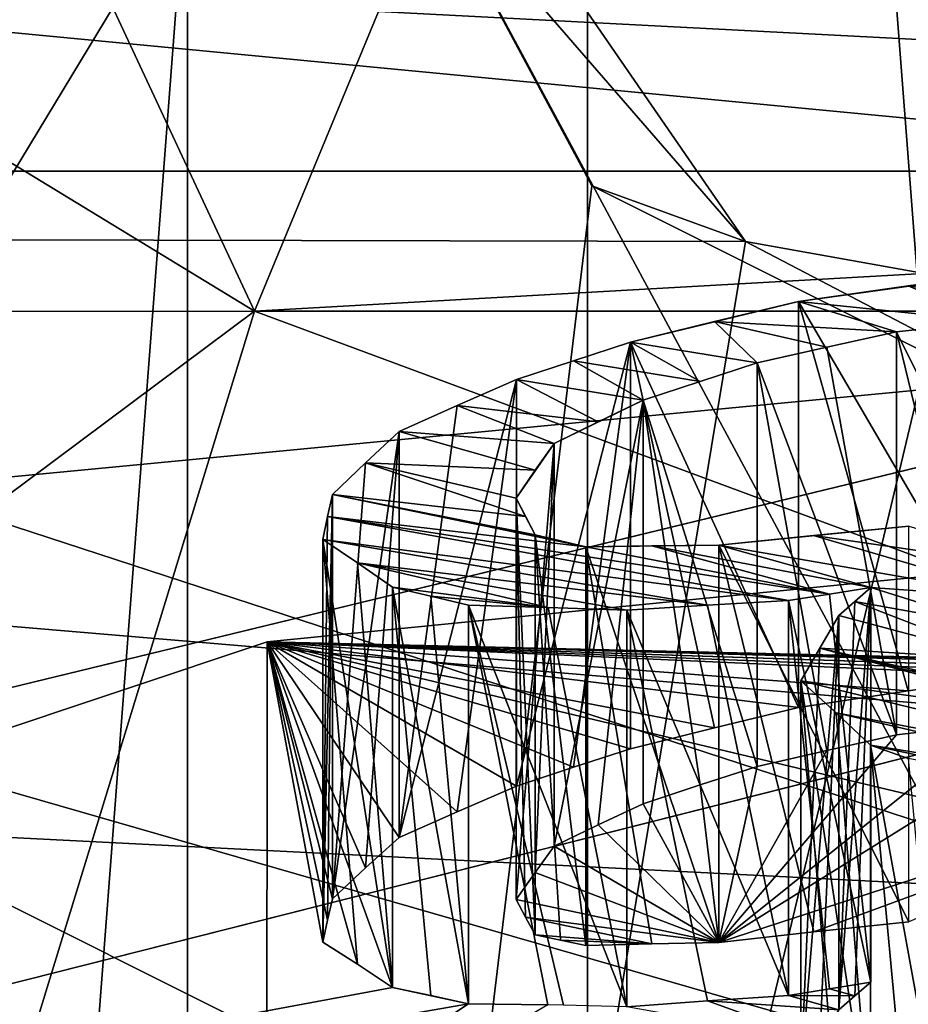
# Model space of a CAD drawing. Header units: millimetres. Extents: x -122 to 122, y -98 to 94.
# Tile 125 of 256: x -77.3 to -75.26, y -16.79 to -14.53. Entities that reach past the tile are written whole.
import ezdxf

# ---------------------------------------------------------------- set-up
doc = ezdxf.new("R2010")
doc.units = ezdxf.units.MM
doc.header["$LTSCALE"] = 26.699852
for name, color, linetype in [('1057', 7, 'CONTINUOUS'), ('1059', 7, 'CONTINUOUS'), ('2357', 7, 'CONTINUOUS'), ('2372', 7, 'CONTINUOUS'), ('2377', 7, 'CONTINUOUS'), ('2378', 7, 'CONTINUOUS'), ('2449', 7, 'CONTINUOUS'), ('26', 7, 'CONTINUOUS'), ('28', 7, 'CONTINUOUS'), ('2954', 7, 'CONTINUOUS'), ('2955', 7, 'CONTINUOUS'), ('3627', 7, 'CONTINUOUS'), ('3632', 7, 'CONTINUOUS'), ('3634', 7, 'CONTINUOUS'), ('3635', 7, 'CONTINUOUS'), ('3666', 7, 'CONTINUOUS'), ('4172', 7, 'CONTINUOUS'), ('4173', 7, 'CONTINUOUS'), ('4785', 7, 'CONTINUOUS'), ('4786', 7, 'CONTINUOUS'), ('4787', 7, 'CONTINUOUS'), ('4788', 7, 'CONTINUOUS'), ('491', 7, 'CONTINUOUS'), ('492', 7, 'CONTINUOUS'), ('496', 7, 'CONTINUOUS'), ('498', 7, 'CONTINUOUS'), ('499', 7, 'CONTINUOUS'), ('501', 7, 'CONTINUOUS'), ('505', 7, 'CONTINUOUS'), ('5674', 7, 'CONTINUOUS'), ('5677', 7, 'CONTINUOUS'), ('5891', 7, 'CONTINUOUS'), ('5892', 7, 'CONTINUOUS'), ('5895', 7, 'CONTINUOUS'), ('6010', 7, 'CONTINUOUS'), ('6011', 7, 'CONTINUOUS'), ('6012', 7, 'CONTINUOUS'), ('6013', 7, 'CONTINUOUS'), ('6014', 7, 'CONTINUOUS'), ('6015', 7, 'CONTINUOUS'), ('6016', 7, 'CONTINUOUS'), ('6017', 7, 'CONTINUOUS'), ('6018', 7, 'CONTINUOUS'), ('6019', 7, 'CONTINUOUS'), ('6020', 7, 'CONTINUOUS'), ('6021', 7, 'CONTINUOUS'), ('6022', 7, 'CONTINUOUS'), ('6023', 7, 'CONTINUOUS'), ('6024', 7, 'CONTINUOUS'), ('6047', 7, 'CONTINUOUS'), ('6048', 7, 'CONTINUOUS'), ('6049', 7, 'CONTINUOUS'), ('6050', 7, 'CONTINUOUS'), ('6051', 7, 'CONTINUOUS'), ('6052', 7, 'CONTINUOUS'), ('6060', 7, 'CONTINUOUS'), ('6061', 7, 'CONTINUOUS'), ('6062', 7, 'CONTINUOUS'), ('6108', 7, 'CONTINUOUS'), ('967', 7, 'CONTINUOUS'), ('969', 7, 'CONTINUOUS')]:
    doc.layers.add(name, color=color, linetype=linetype)

msp = doc.modelspace()

# ---------------------------------------------------------------- linework, layer by layer
at = {"layer": '1057', "color": 250, "linetype": 'Continuous', "true_color": 0x323232}
for points in [[(-68.3207, 0, -35.25), (-68.3207, -17.625, -30.5274), (-78.9793, 0, -35.25), (-68.3207, 0, -35.25)], [(-78.9793, 0, -35.25), (-68.3207, -17.625, -30.5274), (-78.9793, -17.625, -30.5274), (-78.9793, 0, -35.25)]]:
    msp.add_3dface(points, dxfattribs=at)
at = {"layer": '1059', "color": 250, "linetype": 'Continuous', "true_color": 0x323232}
for points in [[(-68.3207, -17.625, 30.5274), (-68.3207, 0, 35.25), (-78.9793, -17.625, 30.5274), (-68.3207, -17.625, 30.5274)], [(-78.9793, -17.625, 30.5274), (-68.3207, 0, 35.25), (-78.9793, 0, 35.25), (-78.9793, -17.625, 30.5274)]]:
    msp.add_3dface(points, dxfattribs=at)
at = {"layer": '2357', "color": 250, "linetype": 'Continuous', "true_color": 0x323232}
for points in [[(-77.3921, -15.6644, 51.1316), (-61.5, -20.8577, 60.1266), (-76.7642, -15.1961, 50.3204), (-77.3921, -15.6644, 51.1316)], [(-76.7642, -15.1961, 50.3204), (-61.5, -20.8577, 60.1266), (-63.2358, -15.1961, 50.3204), (-76.7642, -15.1961, 50.3204)], [(-78.2539, -16.0299, 51.7646), (-61.5, -20.8577, 60.1266), (-77.3921, -15.6644, 51.1316), (-78.2539, -16.0299, 51.7646)], [(-78.5, -20.8577, 60.1266), (-61.5, -20.8577, 60.1266), (-78.2539, -16.0299, 51.7646), (-78.5, -20.8577, 60.1266)]]:
    msp.add_3dface(points, dxfattribs=at)
at = {"layer": '2372', "color": 250, "linetype": 'Continuous', "true_color": 0x323232}
for points in [[(-76.7642, -15.1961, 50.3204), (-63.2358, -15.1961, 50.3204), (-63.5349, -14.4494, 49.2952), (-76.7642, -15.1961, 50.3204)], [(-76.7642, -15.1961, 50.3204), (-63.5349, -14.4494, 49.2952), (-76.4794, -14.5089, 49.3619), (-76.7642, -15.1961, 50.3204)]]:
    msp.add_3dface(points, dxfattribs=at)
at = {"layer": '2377', "color": 250, "linetype": 'Continuous', "true_color": 0x323232}
for points in [[(-76.7642, -15.1961, 50.3204), (-77.7189, -13.1509, 48.8688), (-77.9567, -14.4685, 50.0678), (-76.7642, -15.1961, 50.3204)], [(-76.7642, -15.1961, 50.3204), (-76.4794, -14.5089, 49.3619), (-77.7189, -13.1509, 48.8688), (-76.7642, -15.1961, 50.3204)]]:
    msp.add_3dface(points, dxfattribs=at)
at = {"layer": '2378', "color": 250, "linetype": 'Continuous', "true_color": 0x323232}
for points in [[(-76.7642, -15.1961, 50.3204), (-77.9567, -14.4685, 50.0678), (-78.8532, -15.1979, 51.0817), (-76.7642, -15.1961, 50.3204)], [(-77.3921, -15.6644, 51.1316), (-76.7642, -15.1961, 50.3204), (-78.8532, -15.1979, 51.0817), (-77.3921, -15.6644, 51.1316)]]:
    msp.add_3dface(points, dxfattribs=at)
at = {"layer": '2449', "color": 250, "linetype": 'Continuous', "true_color": 0x323232}
for points in [[(-103.5236, -17.3593, 39.4205), (-103.1595, -13.7317, 39.9563), (-35.9716, -19.4191, 39.7149), (-103.5236, -17.3593, 39.4205)], [(-103.1595, -13.7317, 39.9563), (-36.8405, -13.7317, 39.9563), (-35.9716, -19.4191, 39.7149), (-103.1595, -13.7317, 39.9563)]]:
    msp.add_3dface(points, dxfattribs=at)
at = {"layer": '26', "color": 7, "linetype": 'Continuous', "true_color": 0xf5f5f5}
msp.add_3dface([(-70, -16.2596, 58.1625), (-80.6065, -18.4564, 61.9674), (-59.3935, -18.4564, 61.9674), (-70, -16.2596, 58.1625)], dxfattribs=at)
at = {"layer": '28', "color": 7, "linetype": 'Continuous', "true_color": 0xf5f5f5}
for points in [[(-70, -18.8577, 56.6625), (-80.6065, -21.0544, 60.4674), (-70, -16.2596, 58.1625), (-70, -18.8577, 56.6625)], [(-80.6065, -21.0544, 60.4674), (-80.6065, -18.4564, 61.9674), (-70, -16.2596, 58.1625), (-80.6065, -21.0544, 60.4674)]]:
    msp.add_3dface(points, dxfattribs=at)
at = {"layer": '2954', "color": 250, "linetype": 'Continuous', "true_color": 0x323232}
for points in [[(-31.5, -4.939, 46.9912), (-108.5, -23.625, 40.9197), (-31.5, -23.625, 40.9197), (-31.5, -4.939, 46.9912)], [(-108.5, -4.939, 46.9912), (-108.5, -23.625, 40.9197), (-31.5, -4.939, 46.9912), (-108.5, -4.939, 46.9912)]]:
    msp.add_3dface(points, dxfattribs=at)
at = {"layer": '2955', "color": 250, "linetype": 'Continuous', "true_color": 0x323232}
for points in [[(-108.5, -5.148, 48.9802), (-108.5, -24.625, 42.6518), (-31.5, -5.148, 48.9802), (-108.5, -5.148, 48.9802)], [(-31.5, -5.148, 48.9802), (-108.5, -24.625, 42.6518), (-31.5, -24.625, 42.6518), (-31.5, -5.148, 48.9802)]]:
    msp.add_3dface(points, dxfattribs=at)
at = {"layer": '3627', "color": 250, "linetype": 'Continuous', "true_color": 0x323232}
for points in [[(-61.7813, -16.0187, -51.7452), (-78.5, -20.8577, -60.1266), (-63.2358, -15.1961, -50.3204), (-61.7813, -16.0187, -51.7452)], [(-63.2358, -15.1961, -50.3204), (-78.5, -20.8577, -60.1266), (-76.7642, -15.1961, -50.3204), (-63.2358, -15.1961, -50.3204)], [(-76.7642, -15.1961, -50.3204), (-78.5, -20.8577, -60.1266), (-77.3921, -15.6644, -51.1316), (-76.7642, -15.1961, -50.3204)], [(-61.5, -20.8577, -60.1266), (-78.5, -20.8577, -60.1266), (-61.7813, -16.0187, -51.7452), (-61.5, -20.8577, -60.1266)]]:
    msp.add_3dface(points, dxfattribs=at)
at = {"layer": '3632', "color": 250, "linetype": 'Continuous', "true_color": 0x323232}
for points in [[(-63.2358, -15.1961, -50.3204), (-76.4794, -14.5089, -49.3619), (-63.5349, -14.4494, -49.2952), (-63.2358, -15.1961, -50.3204)], [(-63.2358, -15.1961, -50.3204), (-76.7642, -15.1961, -50.3204), (-76.4794, -14.5089, -49.3619), (-63.2358, -15.1961, -50.3204)]]:
    msp.add_3dface(points, dxfattribs=at)
at = {"layer": '3634', "color": 250, "linetype": 'Continuous', "true_color": 0x323232}
msp.add_3dface([(-76.4794, -14.5089, -49.3619), (-76.7642, -15.1961, -50.3204), (-77.9567, -14.4685, -50.0678), (-76.4794, -14.5089, -49.3619)], dxfattribs=at)
at = {"layer": '3635', "color": 250, "linetype": 'Continuous', "true_color": 0x323232}
msp.add_3dface([(-76.7642, -15.1961, -50.3204), (-77.3921, -15.6644, -51.1316), (-77.9567, -14.4685, -50.0678), (-76.7642, -15.1961, -50.3204)], dxfattribs=at)
at = {"layer": '3666', "color": 250, "linetype": 'Continuous', "true_color": 0x323232}
for points in [[(-36.8405, -13.7317, -39.9563), (-103.1595, -13.7317, -39.9563), (-104.0284, -19.419, -39.7149), (-36.8405, -13.7317, -39.9563)], [(-36.8405, -13.7317, -39.9563), (-104.0284, -19.419, -39.7149), (-36.4764, -17.3592, -39.4205), (-36.8405, -13.7317, -39.9563)]]:
    msp.add_3dface(points, dxfattribs=at)
at = {"layer": '4172', "color": 250, "linetype": 'Continuous', "true_color": 0x323232}
for points in [[(-31.5, -23.625, -40.9197), (-108.5, -4.939, -46.9912), (-31.5, -4.939, -46.9912), (-31.5, -23.625, -40.9197)], [(-108.5, -23.625, -40.9197), (-108.5, -4.939, -46.9912), (-31.5, -23.625, -40.9197), (-108.5, -23.625, -40.9197)]]:
    msp.add_3dface(points, dxfattribs=at)
at = {"layer": '4173', "color": 250, "linetype": 'Continuous', "true_color": 0x323232}
for points in [[(-108.5, -24.625, -42.6518), (-108.5, -5.148, -48.9802), (-31.5, -24.625, -42.6518), (-108.5, -24.625, -42.6518)], [(-31.5, -24.625, -42.6518), (-108.5, -5.148, -48.9802), (-31.5, -5.148, -48.9802), (-31.5, -24.625, -42.6518)]]:
    msp.add_3dface(points, dxfattribs=at)
at = {"layer": '4785', "color": 150, "linetype": 'Continuous', "true_color": 0x378cff}
for points in [[(-22, -10.0141, -43.8712), (-22, -28.0584, -35.181), (-122, -10.0141, -43.8712), (-22, -10.0141, -43.8712)], [(-22, -28.0584, -35.181), (-122, -28.0584, -35.181), (-122, -10.0141, -43.8712), (-22, -28.0584, -35.181)]]:
    msp.add_3dface(points, dxfattribs=at)
at = {"layer": '4786', "color": 150, "linetype": 'Continuous', "true_color": 0x378cff}
for points in [[(-22, -28.0584, 35.181), (-22, -10.0141, 43.8712), (-122, -28.0584, 35.181), (-22, -28.0584, 35.181)], [(-22, -10.0141, 43.8712), (-122, -10.0141, 43.8712), (-122, -28.0584, 35.181), (-22, -10.0141, 43.8712)]]:
    msp.add_3dface(points, dxfattribs=at)
at = {"layer": '4787', "color": 150, "linetype": 'Continuous', "true_color": 0x378cff}
for points in [[(-22, -10.2783, 38.3524), (-22, -19.854, 34.3853), (-122, -10.2783, 38.3524), (-22, -10.2783, 38.3524)], [(-22, -19.854, 34.3853), (-122, -19.854, 34.3853), (-122, -10.2783, 38.3524), (-22, -19.854, 34.3853)]]:
    msp.add_3dface(points, dxfattribs=at)
at = {"layer": '4788', "color": 150, "linetype": 'Continuous', "true_color": 0x378cff}
for points in [[(-22, -19.854, -34.3853), (-22, -10.2783, -38.3524), (-122, -19.854, -34.3853), (-22, -19.854, -34.3853)], [(-22, -10.2783, -38.3524), (-122, -10.2783, -38.3524), (-122, -19.854, -34.3853), (-22, -10.2783, -38.3524)]]:
    msp.add_3dface(points, dxfattribs=at)
at = {"layer": '491', "color": 7, "linetype": 'Continuous', "true_color": 0xf5f5f5}
for points in [[(-78.25, -12.025, 77.9279), (-80.3912, -15.0254, 83.1247), (-75.6381, -15.036, 83.1431), (-78.25, -12.025, 77.9279)], [(-80.3912, -15.0254, 83.1247), (-76, -17.2211, 86.9279), (-75.6381, -15.036, 83.1431), (-80.3912, -15.0254, 83.1247)], [(-75.6381, -15.036, 83.1431), (-76, -17.2211, 86.9279), (-69.4624, -16.1412, 85.0574), (-75.6381, -15.036, 83.1431)], [(-69.4624, -16.1412, 85.0574), (-76, -17.2211, 86.9279), (-70.1019, -17.8348, 87.9908), (-69.4624, -16.1412, 85.0574)]]:
    msp.add_3dface(points, dxfattribs=at)
at = {"layer": '492', "color": 7, "linetype": 'Continuous', "true_color": 0xf5f5f5}
for points in [[(-76, -28.9558, 80.1529), (-76, -17.2211, 86.9279), (-78.9428, -16.6075, 85.3203), (-76, -28.9558, 80.1529)], [(-78.9428, -27.8703, 78.8177), (-76, -28.9558, 80.1529), (-78.9428, -16.6075, 85.3203), (-78.9428, -27.8703, 78.8177)]]:
    msp.add_3dface(points, dxfattribs=at)
at = {"layer": '496', "color": 7, "linetype": 'Continuous', "true_color": 0xf5f5f5}
for points in [[(-76, -18.5635, 62.1529), (-76, -6.8288, 68.9279), (-73.0572, -6.2152, 67.3203), (-76, -18.5635, 62.1529)], [(-73.0572, -17.478, 60.8177), (-76, -18.5635, 62.1529), (-73.0572, -6.2152, 67.3203), (-73.0572, -17.478, 60.8177)], [(-76, -6.8288, 68.9279), (-78.942, -19.177, 63.76), (-78.9421, -7.9139, 70.2628), (-76, -6.8288, 68.9279)], [(-76, -6.8288, 68.9279), (-76, -18.5635, 62.1529), (-78.942, -19.177, 63.76), (-76, -6.8288, 68.9279)]]:
    msp.add_3dface(points, dxfattribs=at)
at = {"layer": '498', "color": 7, "linetype": 'Continuous', "true_color": 0xf5f5f5}
for points in [[(-76.9175, -13.179, 77.2616), (-75.9907, -14.9083, 80.257), (-76.9175, -22.6056, 71.8191), (-76.9175, -13.179, 77.2616)], [(-75.9907, -14.9083, 80.257), (-73.4587, -16.1743, 82.4497), (-76.9175, -22.6056, 71.8191), (-75.9907, -14.9083, 80.257)], [(-76.9175, -22.6056, 71.8191), (-73.4587, -16.1743, 82.4497), (-73.4587, -25.601, 77.0072), (-76.9175, -22.6056, 71.8191)]]:
    msp.add_3dface(points, dxfattribs=at)
at = {"layer": '499', "color": 7, "linetype": 'Continuous', "true_color": 0xf5f5f5}
for points in [[(-73.4587, -10.1836, 72.0735), (-76.9175, -13.179, 77.2616), (-73.4587, -19.6103, 66.631), (-73.4587, -10.1836, 72.0735)], [(-76.9175, -13.179, 77.2616), (-76.9175, -22.6056, 71.8191), (-73.4587, -19.6103, 66.631), (-76.9175, -13.179, 77.2616)]]:
    msp.add_3dface(points, dxfattribs=at)
at = {"layer": '501', "color": 7, "linetype": 'Continuous', "true_color": 0xf5f5f5}
for points in [[(-78.25, -12.025, 77.9279), (-75.6381, -15.036, 83.1431), (-76.9175, -13.179, 77.2616), (-78.25, -12.025, 77.9279)], [(-75.6381, -15.036, 83.1431), (-75.9907, -14.9083, 80.257), (-76.9175, -13.179, 77.2616), (-75.6381, -15.036, 83.1431)], [(-75.6381, -15.036, 83.1431), (-73.4587, -16.1743, 82.4497), (-75.9907, -14.9083, 80.257), (-75.6381, -15.036, 83.1431)], [(-75.6381, -15.036, 83.1431), (-69.4624, -16.1412, 85.0574), (-73.4587, -16.1743, 82.4497), (-75.6381, -15.036, 83.1431)]]:
    msp.add_3dface(points, dxfattribs=at)
at = {"layer": '505', "color": 7, "linetype": 'Continuous', "true_color": 0xf5f5f5}
msp.add_3dface([(-76, -17.2211, 86.9279), (-80.3912, -15.0254, 83.1247), (-78.9428, -16.6075, 85.3203), (-76, -17.2211, 86.9279)], dxfattribs=at)
at = {"layer": '5674', "color": 7, "linetype": 'Continuous', "true_color": 0xf5f5f5}
for points in [[(-73.9905, -24.6339, 62.6671), (-77.981, -28.0897, 68.6529), (-73.9905, 24.2139, 90.8694), (-73.9905, -24.6339, 62.6671)], [(-73.9905, 24.2139, 90.8694), (-77.981, -28.0897, 68.6529), (-77.981, 20.758, 96.8551), (-73.9905, 24.2139, 90.8694)]]:
    msp.add_3dface(points, dxfattribs=at)
at = {"layer": '5677', "color": 7, "linetype": 'Continuous', "true_color": 0xf5f5f5}
for points in [[(-77.981, -28.0897, 68.6529), (-73.9905, -31.5456, 74.6386), (-77.981, 20.758, 96.8551), (-77.981, -28.0897, 68.6529)], [(-77.981, 20.758, 96.8551), (-73.9905, -31.5456, 74.6386), (-73.9905, 17.3021, 102.8409), (-77.981, 20.758, 96.8551)]]:
    msp.add_3dface(points, dxfattribs=at)
at = {"layer": '5891', "color": 7, "linetype": 'Continuous', "true_color": 0xf5f5f5}
for points in [[(-76.7352, -15.9543, -56.8835), (-70, -17.5578, -54.4111), (-70, -15.2844, -55.7233), (-76.7352, -15.9543, -56.8835)], [(-82.4451, -17.8619, -60.1876), (-76.7362, -18.2278, -55.5715), (-76.7352, -15.9543, -56.8835), (-82.4451, -17.8619, -60.1876)], [(-76.7362, -18.2278, -55.5715), (-70, -17.5578, -54.4111), (-76.7352, -15.9543, -56.8835), (-76.7362, -18.2278, -55.5715)]]:
    msp.add_3dface(points, dxfattribs=at)
at = {"layer": '5892', "color": 7, "linetype": 'Continuous', "true_color": 0xf5f5f5}
for points in [[(-76.7352, -15.9543, -56.8835), (-70, -15.2844, -55.7233), (-74.0485, -16.0593, -65.6202), (-76.7352, -15.9543, -56.8835)], [(-82.4451, -17.8619, -60.1876), (-76.7352, -15.9543, -56.8835), (-76.4479, -16.747, -66.5896), (-82.4451, -17.8619, -60.1876)], [(-76.4479, -16.747, -66.5896), (-76.7352, -15.9543, -56.8835), (-76.528, -16.6938, -66.3129), (-76.4479, -16.747, -66.5896)], [(-76.528, -16.6938, -66.3129), (-76.7352, -15.9543, -56.8835), (-76.6076, -16.6435, -66.0363), (-76.528, -16.6938, -66.3129)], [(-76.6076, -16.6435, -66.0363), (-76.7352, -15.9543, -56.8835), (-76.5965, -16.5928, -65.8368), (-76.6076, -16.6435, -66.0363)], [(-76.5965, -16.5928, -65.8368), (-76.7352, -15.9543, -56.8835), (-76.5855, -16.5437, -65.6374), (-76.5965, -16.5928, -65.8368)], [(-76.5855, -16.5437, -65.6374), (-76.7352, -15.9543, -56.8835), (-76.5094, -16.4728, -65.4019), (-76.5855, -16.5437, -65.6374)], [(-76.5094, -16.4728, -65.4019), (-76.7352, -15.9543, -56.8835), (-76.4326, -16.4036, -65.1633), (-76.5094, -16.4728, -65.4019)], [(-76.4326, -16.4036, -65.1633), (-76.7352, -15.9543, -56.8835), (-76.2992, -16.3443, -65.0244), (-76.4326, -16.4036, -65.1633)], [(-76.2992, -16.3443, -65.0244), (-76.7352, -15.9543, -56.8835), (-76.1635, -16.2852, -64.8823), (-76.2992, -16.3443, -65.0244)], [(-76.1635, -16.2852, -64.8823), (-76.7352, -15.9543, -56.8835), (-76.0326, -16.2422, -64.8087), (-76.1635, -16.2852, -64.8823)], [(-76.0326, -16.2422, -64.8087), (-76.7352, -15.9543, -56.8835), (-75.9017, -16.1999, -64.7345), (-76.0326, -16.2422, -64.8087)], [(-75.9017, -16.1999, -64.7345), (-76.7352, -15.9543, -56.8835), (-75.709, -16.1517, -64.6906), (-75.9017, -16.1999, -64.7345)], [(-75.709, -16.1517, -64.6906), (-76.7352, -15.9543, -56.8835), (-75.5164, -16.1049, -64.646), (-75.709, -16.1517, -64.6906)], [(-75.5164, -16.1049, -64.646), (-76.7352, -15.9543, -56.8835), (-75.2652, -16.0672, -64.699), (-75.5164, -16.1049, -64.646)], [(-75.2652, -16.0672, -64.699), (-76.7352, -15.9543, -56.8835), (-75.0149, -16.0317, -64.7506), (-75.2652, -16.0672, -64.699)], [(-75.0149, -16.0317, -64.7506), (-76.7352, -15.9543, -56.8835), (-74.83, -16.017, -64.8393), (-75.0149, -16.0317, -64.7506)], [(-74.83, -16.017, -64.8393), (-76.7352, -15.9543, -56.8835), (-74.6442, -16.0035, -64.9278), (-74.83, -16.017, -64.8393)], [(-74.6442, -16.0035, -64.9278), (-76.7352, -15.9543, -56.8835), (-74.4337, -16.0112, -65.1311), (-74.6442, -16.0035, -64.9278)], [(-74.4337, -16.0112, -65.1311), (-76.7352, -15.9543, -56.8835), (-74.2228, -16.0217, -65.3333), (-74.4337, -16.0112, -65.1311)], [(-74.2228, -16.0217, -65.3333), (-76.7352, -15.9543, -56.8835), (-74.1358, -16.04, -65.4768), (-74.2228, -16.0217, -65.3333)], [(-74.1358, -16.04, -65.4768), (-76.7352, -15.9543, -56.8835), (-74.0485, -16.0593, -65.6202), (-74.1358, -16.04, -65.4768)], [(-75.3507, -16.735, -67.3836), (-75.3871, -16.7665, -67.4661), (-75.4452, -16.7502, -67.3726), (-75.3507, -16.735, -67.3836)], [(-76.2736, -16.7846, -66.8766), (-82.4451, -17.8619, -60.1876), (-76.4479, -16.747, -66.5896), (-76.2736, -16.7846, -66.8766)], [(-76.3595, -16.7656, -66.7355), (-76.2736, -16.7846, -66.8766), (-76.4479, -16.747, -66.5896), (-76.3595, -16.7656, -66.7355)], [(-75.4452, -16.7502, -67.3726), (-75.3871, -16.7665, -67.4661), (-75.5397, -16.7657, -67.3615), (-75.4452, -16.7502, -67.3726)], [(-75.7254, -16.778, -67.2738), (-75.4672, -16.8711, -67.759), (-75.9103, -16.7915, -67.1857), (-75.7254, -16.778, -67.2738)], [(-75.5397, -16.7657, -67.3615), (-75.4235, -16.7982, -67.5485), (-75.7254, -16.778, -67.2738), (-75.5397, -16.7657, -67.3615)], [(-75.4235, -16.7982, -67.5485), (-75.4672, -16.8711, -67.759), (-75.7254, -16.778, -67.2738), (-75.4235, -16.7982, -67.5485)], [(-75.3871, -16.7665, -67.4661), (-75.4235, -16.7982, -67.5485), (-75.5397, -16.7657, -67.3615), (-75.3871, -16.7665, -67.4661)], [(-77.7894, -17.7823, -68.7848), (-82.4451, -17.8619, -60.1876), (-76.2736, -16.7846, -66.8766), (-77.7894, -17.7823, -68.7848)], [(-76.091, -16.7872, -67.0325), (-77.7894, -17.7823, -68.7848), (-76.2736, -16.7846, -66.8766), (-76.091, -16.7872, -67.0325)]]:
    msp.add_3dface(points, dxfattribs=at)
at = {"layer": '5895', "color": 7, "linetype": 'Continuous', "true_color": 0xf5f5f5}
for points in [[(-74.3904, -16.2177, -66.0795), (-75.6993, -16.6443, -66.8185), (-74.8552, -16.1188, -65.3133), (-74.3904, -16.2177, -66.0795)], [(-74.8552, -16.1188, -65.3133), (-75.6993, -16.6443, -66.8185), (-75.0732, -16.1423, -65.2439), (-74.8552, -16.1188, -65.3133)], [(-75.0732, -16.1423, -65.2439), (-75.6993, -16.6443, -66.8185), (-75.2913, -16.1675, -65.1736), (-75.0732, -16.1423, -65.2439)], [(-75.2913, -16.1675, -65.1736), (-75.6993, -16.6443, -66.8185), (-75.4512, -16.2035, -65.1999), (-75.2913, -16.1675, -65.1736)], [(-75.4512, -16.2035, -65.1999), (-75.6993, -16.6443, -66.8185), (-75.6112, -16.2404, -65.2256), (-75.4512, -16.2035, -65.1999)], [(-75.6993, -16.6443, -66.8185), (-74.3904, -16.2177, -66.0795), (-75.4815, -16.6196, -66.8885), (-75.6993, -16.6443, -66.8185)], [(-75.4815, -16.6196, -66.8885), (-74.3904, -16.2177, -66.0795), (-75.2632, -16.5965, -66.9577), (-75.4815, -16.6196, -66.8885)], [(-75.6112, -16.2404, -65.2256), (-75.6993, -16.6443, -66.8185), (-75.7421, -16.2827, -65.2998), (-75.6112, -16.2404, -65.2256)], [(-75.7421, -16.2827, -65.2998), (-75.6993, -16.6443, -66.8185), (-75.873, -16.3258, -65.3735), (-75.7421, -16.2827, -65.2998)], [(-75.873, -16.3258, -65.3735), (-75.6993, -16.6443, -66.8185), (-75.9757, -16.3746, -65.4966), (-75.873, -16.3258, -65.3735)], [(-75.6993, -16.6443, -66.8185), (-76.0767, -16.4235, -65.617), (-75.9757, -16.3746, -65.4966), (-75.6993, -16.6443, -66.8185)], [(-76.1203, -16.4835, -65.8347), (-76.0767, -16.4235, -65.617), (-75.6993, -16.6443, -66.8185), (-76.1203, -16.4835, -65.8347)], [(-76.1641, -16.5455, -66.0523), (-76.1203, -16.4835, -65.8347), (-75.6993, -16.6443, -66.8185), (-76.1641, -16.5455, -66.0523)], [(-76.1423, -16.5857, -66.234), (-76.1641, -16.5455, -66.0523), (-75.6993, -16.6443, -66.8185), (-76.1423, -16.5857, -66.234)], [(-76.1207, -16.6264, -66.4129), (-76.1423, -16.5857, -66.234), (-75.8525, -16.6472, -66.7113), (-76.1207, -16.6264, -66.4129)], [(-75.8525, -16.6472, -66.7113), (-76.1423, -16.5857, -66.234), (-75.6993, -16.6443, -66.8185), (-75.8525, -16.6472, -66.7113)], [(-76.0624, -16.6386, -66.5091), (-76.1207, -16.6264, -66.4129), (-75.8525, -16.6472, -66.7113), (-76.0624, -16.6386, -66.5091)], [(-76.0045, -16.6512, -66.6044), (-76.0624, -16.6386, -66.5091), (-75.8525, -16.6472, -66.7113), (-76.0045, -16.6512, -66.6044)]]:
    msp.add_3dface(points, dxfattribs=at)
at = {"layer": '6010', "color": 7, "linetype": 'Continuous', "true_color": 0xf5f5f5}
for points in [[(-75.1771, -17.1489, -68.7736), (-75.2646, -17.1181, -68.6364), (-75.3514, -16.1913, -69.0178), (-75.1771, -17.1489, -68.7736)], [(-75.1771, -17.1489, -68.7736), (-75.3514, -16.1913, -69.0178), (-75.2645, -16.2223, -69.1537), (-75.1771, -17.1489, -68.7736)], [(-75.2646, -17.1181, -68.6364), (-75.3514, -17.0883, -68.4998), (-75.3514, -16.1913, -69.0178), (-75.2646, -17.1181, -68.6364)]]:
    msp.add_3dface(points, dxfattribs=at)
at = {"layer": '6011', "color": 7, "linetype": 'Continuous', "true_color": 0xf5f5f5}
for points in [[(-75.3514, -17.0883, -68.4998), (-75.4304, -17.0165, -68.238), (-75.511, -16.0443, -68.4896), (-75.3514, -17.0883, -68.4998)], [(-75.3514, -17.0883, -68.4998), (-75.511, -16.0443, -68.4896), (-75.4303, -16.1173, -68.7571), (-75.3514, -17.0883, -68.4998)], [(-75.4304, -17.0165, -68.238), (-75.511, -16.9457, -67.9691), (-75.511, -16.0443, -68.4896), (-75.4304, -17.0165, -68.238)], [(-75.3514, -16.1913, -69.0178), (-75.3514, -17.0883, -68.4998), (-75.4303, -16.1173, -68.7571), (-75.3514, -16.1913, -69.0178)]]:
    msp.add_3dface(points, dxfattribs=at)
at = {"layer": '6012', "color": 7, "linetype": 'Continuous', "true_color": 0xf5f5f5}
for points in [[(-75.511, -16.9457, -67.9691), (-75.4672, -16.8711, -67.759), (-75.4235, -15.8943, -68.0704), (-75.511, -16.9457, -67.9691)], [(-75.511, -16.9457, -67.9691), (-75.4235, -15.8943, -68.0704), (-75.4676, -15.9691, -68.282), (-75.511, -16.9457, -67.9691)], [(-75.4672, -16.8711, -67.759), (-75.4235, -16.7982, -67.5485), (-75.4235, -15.8943, -68.0704), (-75.4672, -16.8711, -67.759)], [(-75.511, -16.0443, -68.4896), (-75.511, -16.9457, -67.9691), (-75.4676, -15.9691, -68.282), (-75.511, -16.0443, -68.4896)]]:
    msp.add_3dface(points, dxfattribs=at)
at = {"layer": '6013', "color": 7, "linetype": 'Continuous', "true_color": 0xf5f5f5}
for points in [[(-75.4235, -16.7982, -67.5485), (-75.3871, -16.7665, -67.4661), (-75.3507, -15.8301, -67.906), (-75.4235, -16.7982, -67.5485)], [(-75.4235, -16.7982, -67.5485), (-75.3507, -15.8301, -67.906), (-75.3871, -15.862, -67.9882), (-75.4235, -16.7982, -67.5485)], [(-75.3871, -16.7665, -67.4661), (-75.3507, -16.735, -67.3836), (-75.3507, -15.8301, -67.906), (-75.3871, -16.7665, -67.4661)], [(-75.4235, -15.8943, -68.0704), (-75.4235, -16.7982, -67.5485), (-75.3871, -15.862, -67.9882), (-75.4235, -15.8943, -68.0704)]]:
    msp.add_3dface(points, dxfattribs=at)
at = {"layer": '6014', "color": 7, "linetype": 'Continuous', "true_color": 0xf5f5f5}
for points in [[(-75.3507, -15.8301, -67.906), (-75.3507, -16.735, -67.3836), (-75.4452, -15.8448, -67.8954), (-75.3507, -15.8301, -67.906)], [(-75.3507, -16.735, -67.3836), (-75.5397, -15.8597, -67.8846), (-75.4452, -15.8448, -67.8954), (-75.3507, -16.735, -67.3836)], [(-75.3507, -16.735, -67.3836), (-75.4452, -16.7502, -67.3726), (-75.5397, -15.8597, -67.8846), (-75.3507, -16.735, -67.3836)], [(-75.4452, -16.7502, -67.3726), (-75.5397, -16.7657, -67.3615), (-75.5397, -15.8597, -67.8846), (-75.4452, -16.7502, -67.3726)]]:
    msp.add_3dface(points, dxfattribs=at)
at = {"layer": '6015', "color": 7, "linetype": 'Continuous', "true_color": 0xf5f5f5}
for points in [[(-75.5397, -16.7657, -67.3615), (-75.9103, -15.882, -67.7108), (-75.7254, -15.8703, -67.7979), (-75.5397, -16.7657, -67.3615)], [(-75.5397, -15.8597, -67.8846), (-75.5397, -16.7657, -67.3615), (-75.7254, -15.8703, -67.7979), (-75.5397, -15.8597, -67.8846)], [(-75.5397, -16.7657, -67.3615), (-75.7254, -16.778, -67.2738), (-75.9103, -15.882, -67.7108), (-75.5397, -16.7657, -67.3615)], [(-75.7254, -16.778, -67.2738), (-75.9103, -16.7915, -67.1857), (-75.9103, -15.882, -67.7108), (-75.7254, -16.778, -67.2738)]]:
    msp.add_3dface(points, dxfattribs=at)
at = {"layer": '6016', "color": 7, "linetype": 'Continuous', "true_color": 0xf5f5f5}
for points in [[(-75.9103, -16.7915, -67.1857), (-76.0555, -16.7879, -67.0626), (-76.2736, -15.8704, -67.4044), (-75.9103, -16.7915, -67.1857)], [(-75.9103, -16.7915, -67.1857), (-76.2736, -15.8704, -67.4044), (-76.0909, -15.8754, -67.559), (-75.9103, -16.7915, -67.1857)], [(-76.0555, -16.7879, -67.0626), (-76.091, -16.7872, -67.0325), (-76.2736, -15.8704, -67.4044), (-76.0555, -16.7879, -67.0626)], [(-76.091, -16.7872, -67.0325), (-76.2736, -16.7846, -66.8766), (-76.2736, -15.8704, -67.4044), (-76.091, -16.7872, -67.0325)], [(-75.9103, -15.882, -67.7108), (-75.9103, -16.7915, -67.1857), (-76.0909, -15.8754, -67.559), (-75.9103, -15.882, -67.7108)]]:
    msp.add_3dface(points, dxfattribs=at)
at = {"layer": '6017', "color": 7, "linetype": 'Continuous', "true_color": 0xf5f5f5}
for points in [[(-76.2736, -16.7846, -66.8766), (-76.3595, -16.7656, -66.7355), (-76.4479, -15.8293, -67.1194), (-76.2736, -16.7846, -66.8766)], [(-76.2736, -16.7846, -66.8766), (-76.4479, -15.8293, -67.1194), (-76.3595, -15.8497, -67.2643), (-76.2736, -16.7846, -66.8766)], [(-76.3595, -16.7656, -66.7355), (-76.4479, -16.747, -66.5896), (-76.4479, -15.8293, -67.1194), (-76.3595, -16.7656, -66.7355)], [(-76.2736, -15.8704, -67.4044), (-76.2736, -16.7846, -66.8766), (-76.3595, -15.8497, -67.2643), (-76.2736, -15.8704, -67.4044)]]:
    msp.add_3dface(points, dxfattribs=at)
at = {"layer": '6018', "color": 7, "linetype": 'Continuous', "true_color": 0xf5f5f5}
for points in [[(-76.4479, -16.747, -66.5896), (-76.528, -16.6938, -66.3129), (-76.6076, -15.7198, -66.5696), (-76.4479, -16.747, -66.5896)], [(-76.4479, -16.747, -66.5896), (-76.6076, -15.7198, -66.5696), (-76.528, -15.7731, -66.8445), (-76.4479, -16.747, -66.5896)], [(-76.528, -16.6938, -66.3129), (-76.6076, -16.6435, -66.0363), (-76.6076, -15.7198, -66.5696), (-76.528, -16.6938, -66.3129)], [(-76.4479, -15.8293, -67.1194), (-76.4479, -16.747, -66.5896), (-76.528, -15.7731, -66.8445), (-76.4479, -15.8293, -67.1194)]]:
    msp.add_3dface(points, dxfattribs=at)
at = {"layer": '6019', "color": 7, "linetype": 'Continuous', "true_color": 0xf5f5f5}
for points in [[(-76.6076, -16.6435, -66.0363), (-76.5965, -16.5928, -65.8368), (-76.5855, -15.6163, -66.1728), (-76.6076, -16.6435, -66.0363)], [(-76.6076, -16.6435, -66.0363), (-76.5855, -15.6163, -66.1728), (-76.5965, -15.6673, -66.3713), (-76.6076, -16.6435, -66.0363)], [(-76.5965, -16.5928, -65.8368), (-76.5855, -16.5437, -65.6374), (-76.5855, -15.6163, -66.1728), (-76.5965, -16.5928, -65.8368)], [(-76.6076, -15.7198, -66.5696), (-76.6076, -16.6435, -66.0363), (-76.5965, -15.6673, -66.3713), (-76.6076, -15.7198, -66.5696)]]:
    msp.add_3dface(points, dxfattribs=at)
at = {"layer": '6020', "color": 7, "linetype": 'Continuous', "true_color": 0xf5f5f5}
for points in [[(-76.5855, -16.5437, -65.6374), (-76.5094, -16.4728, -65.4019), (-76.4326, -15.4723, -65.7009), (-76.5855, -16.5437, -65.6374)], [(-76.5855, -16.5437, -65.6374), (-76.4326, -15.4723, -65.7009), (-76.5094, -15.5436, -65.9385), (-76.5855, -16.5437, -65.6374)], [(-76.5094, -16.4728, -65.4019), (-76.4326, -16.4036, -65.1633), (-76.4326, -15.4723, -65.7009), (-76.5094, -16.4728, -65.4019)], [(-76.5855, -15.6163, -66.1728), (-76.5855, -16.5437, -65.6374), (-76.5094, -15.5436, -65.9385), (-76.5855, -15.6163, -66.1728)]]:
    msp.add_3dface(points, dxfattribs=at)
at = {"layer": '6021', "color": 7, "linetype": 'Continuous', "true_color": 0xf5f5f5}
for points in [[(-76.4326, -16.4036, -65.1633), (-76.2992, -16.3443, -65.0244), (-76.1635, -15.3528, -65.4207), (-76.4326, -16.4036, -65.1633)], [(-76.4326, -16.4036, -65.1633), (-76.1635, -15.3528, -65.4207), (-76.2992, -15.4124, -65.5624), (-76.4326, -16.4036, -65.1633)], [(-76.2992, -16.3443, -65.0244), (-76.1635, -16.2852, -64.8823), (-76.1635, -15.3528, -65.4207), (-76.2992, -16.3443, -65.0244)], [(-76.4326, -15.4723, -65.7009), (-76.4326, -16.4036, -65.1633), (-76.2992, -15.4124, -65.5624), (-76.4326, -15.4723, -65.7009)]]:
    msp.add_3dface(points, dxfattribs=at)
at = {"layer": '6022', "color": 7, "linetype": 'Continuous', "true_color": 0xf5f5f5}
for points in [[(-76.1635, -16.2852, -64.8823), (-76.0326, -16.2422, -64.8087), (-75.9017, -15.2674, -65.2729), (-76.1635, -16.2852, -64.8823)], [(-76.1635, -15.3528, -65.4207), (-76.1635, -16.2852, -64.8823), (-75.9017, -15.2674, -65.2729), (-76.1635, -15.3528, -65.4207)], [(-76.1635, -15.3528, -65.4207), (-75.9017, -15.2674, -65.2729), (-76.0326, -15.3097, -65.347), (-76.1635, -15.3528, -65.4207)], [(-76.0326, -16.2422, -64.8087), (-75.9017, -16.1999, -64.7345), (-75.9017, -15.2674, -65.2729), (-76.0326, -16.2422, -64.8087)]]:
    msp.add_3dface(points, dxfattribs=at)
at = {"layer": '6023', "color": 7, "linetype": 'Continuous', "true_color": 0xf5f5f5}
for points in [[(-75.9017, -15.2674, -65.2729), (-75.5164, -16.1049, -64.646), (-75.5164, -15.1737, -65.1836), (-75.9017, -15.2674, -65.2729)], [(-75.9017, -15.2674, -65.2729), (-75.5164, -15.1737, -65.1836), (-75.709, -15.2199, -65.2286), (-75.9017, -15.2674, -65.2729)], [(-75.9017, -16.1999, -64.7345), (-75.709, -16.1517, -64.6906), (-75.9017, -15.2674, -65.2729), (-75.9017, -16.1999, -64.7345)], [(-75.709, -16.1517, -64.6906), (-75.5164, -16.1049, -64.646), (-75.9017, -15.2674, -65.2729), (-75.709, -16.1517, -64.6906)]]:
    msp.add_3dface(points, dxfattribs=at)
at = {"layer": '6024', "color": 7, "linetype": 'Continuous', "true_color": 0xf5f5f5}
for points in [[(-75.5164, -15.1737, -65.1836), (-75.0149, -16.0317, -64.7506), (-75.0149, -15.1043, -65.286), (-75.5164, -15.1737, -65.1836)], [(-75.5164, -15.1737, -65.1836), (-75.0149, -15.1043, -65.286), (-75.2652, -15.1379, -65.2355), (-75.5164, -15.1737, -65.1836)], [(-75.5164, -16.1049, -64.646), (-75.2652, -16.0672, -64.699), (-75.5164, -15.1737, -65.1836), (-75.5164, -16.1049, -64.646)], [(-75.2652, -16.0672, -64.699), (-75.0149, -16.0317, -64.7506), (-75.5164, -15.1737, -65.1836), (-75.2652, -16.0672, -64.699)]]:
    msp.add_3dface(points, dxfattribs=at)
at = {"layer": '6047', "color": 7, "linetype": 'Continuous', "true_color": 0xf5f5f5}
for points in [[(-75.9757, -16.3746, -65.4966), (-76.0767, -16.4235, -65.617), (-75.873, -15.4002, -65.9078), (-75.9757, -16.3746, -65.4966)], [(-76.0767, -16.4235, -65.617), (-76.0767, -15.4992, -66.1507), (-75.873, -15.4002, -65.9078), (-76.0767, -16.4235, -65.617)], [(-75.873, -15.4002, -65.9078), (-76.0767, -15.4992, -66.1507), (-75.9757, -15.4497, -66.0306), (-75.873, -15.4002, -65.9078)], [(-75.873, -16.3258, -65.3735), (-75.9757, -16.3746, -65.4966), (-75.873, -15.4002, -65.9078), (-75.873, -16.3258, -65.3735)]]:
    msp.add_3dface(points, dxfattribs=at)
at = {"layer": '6048', "color": 7, "linetype": 'Continuous', "true_color": 0xf5f5f5}
for points in [[(-76.1203, -16.4835, -65.8347), (-76.1641, -16.5455, -66.0523), (-76.0767, -15.4992, -66.1507), (-76.1203, -16.4835, -65.8347)], [(-76.0767, -15.4992, -66.1507), (-76.1641, -16.5455, -66.0523), (-76.1641, -15.6247, -66.5839), (-76.0767, -15.4992, -66.1507)], [(-76.0767, -15.4992, -66.1507), (-76.1641, -15.6247, -66.5839), (-76.1203, -15.561, -66.3673), (-76.0767, -15.4992, -66.1507)], [(-76.0767, -16.4235, -65.617), (-76.1203, -16.4835, -65.8347), (-76.0767, -15.4992, -66.1507), (-76.0767, -16.4235, -65.617)]]:
    msp.add_3dface(points, dxfattribs=at)
at = {"layer": '6049', "color": 7, "linetype": 'Continuous', "true_color": 0xf5f5f5}
for points in [[(-76.1641, -16.5455, -66.0523), (-76.1423, -16.5857, -66.234), (-76.1641, -15.6247, -66.5839), (-76.1641, -16.5455, -66.0523)], [(-76.1423, -16.5857, -66.234), (-76.1207, -16.6264, -66.4129), (-76.1641, -15.6247, -66.5839), (-76.1423, -16.5857, -66.234)], [(-76.1641, -15.6247, -66.5839), (-76.1207, -16.6264, -66.4129), (-76.1207, -15.7092, -66.9424), (-76.1641, -15.6247, -66.5839)], [(-76.1641, -15.6247, -66.5839), (-76.1207, -15.7092, -66.9424), (-76.1423, -15.6667, -66.7646), (-76.1641, -15.6247, -66.5839)]]:
    msp.add_3dface(points, dxfattribs=at)
at = {"layer": '6050', "color": 7, "linetype": 'Continuous', "true_color": 0xf5f5f5}
for points in [[(-76.1207, -16.6264, -66.4129), (-76.0624, -16.6386, -66.5091), (-76.1207, -15.7092, -66.9424), (-76.1207, -16.6264, -66.4129)], [(-76.0624, -16.6386, -66.5091), (-76.0045, -16.6512, -66.6044), (-76.1207, -15.7092, -66.9424), (-76.0624, -16.6386, -66.5091)], [(-76.1207, -15.7092, -66.9424), (-76.0045, -16.6512, -66.6044), (-76.0045, -15.7363, -67.1326), (-76.1207, -15.7092, -66.9424)], [(-76.1207, -15.7092, -66.9424), (-76.0045, -15.7363, -67.1326), (-76.0624, -15.7226, -67.0379), (-76.1207, -15.7092, -66.9424)]]:
    msp.add_3dface(points, dxfattribs=at)
at = {"layer": '6051', "color": 7, "linetype": 'Continuous', "true_color": 0xf5f5f5}
for points in [[(-76.0045, -15.7363, -67.1326), (-75.6993, -16.6443, -66.8185), (-75.6993, -15.7331, -67.3446), (-76.0045, -15.7363, -67.1326)], [(-76.0045, -15.7363, -67.1326), (-75.6993, -15.7331, -67.3446), (-75.8524, -15.7342, -67.2385), (-76.0045, -15.7363, -67.1326)], [(-76.0045, -16.6512, -66.6044), (-75.8525, -16.6472, -66.7113), (-76.0045, -15.7363, -67.1326), (-76.0045, -16.6512, -66.6044)], [(-75.8525, -16.6472, -66.7113), (-75.6993, -16.6443, -66.8185), (-76.0045, -15.7363, -67.1326), (-75.8525, -16.6472, -66.7113)]]:
    msp.add_3dface(points, dxfattribs=at)
at = {"layer": '6052', "color": 7, "linetype": 'Continuous', "true_color": 0xf5f5f5}
for points in [[(-75.6993, -15.7331, -67.3446), (-75.2632, -16.5965, -66.9577), (-75.2632, -15.6888, -67.4818), (-75.6993, -15.7331, -67.3446)], [(-75.6993, -15.7331, -67.3446), (-75.2632, -15.6888, -67.4818), (-75.4817, -15.7102, -67.4135), (-75.6993, -15.7331, -67.3446)], [(-75.6993, -16.6443, -66.8185), (-75.4815, -16.6196, -66.8885), (-75.6993, -15.7331, -67.3446), (-75.6993, -16.6443, -66.8185)], [(-75.4815, -16.6196, -66.8885), (-75.2632, -16.5965, -66.9577), (-75.6993, -15.7331, -67.3446), (-75.4815, -16.6196, -66.8885)]]:
    msp.add_3dface(points, dxfattribs=at)
at = {"layer": '6060', "color": 7, "linetype": 'Continuous', "true_color": 0xf5f5f5}
for points in [[(-74.8552, -16.1188, -65.3133), (-75.2913, -15.2432, -65.7073), (-75.0732, -15.2198, -65.7766), (-74.8552, -16.1188, -65.3133)], [(-74.8552, -16.1188, -65.3133), (-75.0732, -16.1423, -65.2439), (-75.2913, -15.2432, -65.7073), (-74.8552, -16.1188, -65.3133)], [(-75.0732, -16.1423, -65.2439), (-75.2913, -16.1675, -65.1736), (-75.2913, -15.2432, -65.7073), (-75.0732, -16.1423, -65.2439)]]:
    msp.add_3dface(points, dxfattribs=at)
at = {"layer": '6061', "color": 7, "linetype": 'Continuous', "true_color": 0xf5f5f5}
for points in [[(-75.2913, -15.2432, -65.7073), (-75.2913, -16.1675, -65.1736), (-75.4512, -15.2786, -65.7339), (-75.2913, -15.2432, -65.7073)], [(-75.2913, -16.1675, -65.1736), (-75.6112, -15.3148, -65.76), (-75.4512, -15.2786, -65.7339), (-75.2913, -16.1675, -65.1736)], [(-75.2913, -16.1675, -65.1736), (-75.4512, -16.2035, -65.1999), (-75.6112, -15.3148, -65.76), (-75.2913, -16.1675, -65.1736)], [(-75.4512, -16.2035, -65.1999), (-75.6112, -16.2404, -65.2256), (-75.6112, -15.3148, -65.76), (-75.4512, -16.2035, -65.1999)]]:
    msp.add_3dface(points, dxfattribs=at)
at = {"layer": '6062', "color": 7, "linetype": 'Continuous', "true_color": 0xf5f5f5}
for points in [[(-75.6112, -16.2404, -65.2256), (-75.873, -15.4002, -65.9078), (-75.6112, -15.3148, -65.76), (-75.6112, -16.2404, -65.2256)], [(-75.6112, -15.3148, -65.76), (-75.873, -15.4002, -65.9078), (-75.7421, -15.3571, -65.8341), (-75.6112, -15.3148, -65.76)], [(-75.6112, -16.2404, -65.2256), (-75.7421, -16.2827, -65.2998), (-75.873, -15.4002, -65.9078), (-75.6112, -16.2404, -65.2256)], [(-75.7421, -16.2827, -65.2998), (-75.873, -16.3258, -65.3735), (-75.873, -15.4002, -65.9078), (-75.7421, -16.2827, -65.2998)]]:
    msp.add_3dface(points, dxfattribs=at)
at = {"layer": '6108', "color": 7, "linetype": 'Continuous', "true_color": 0xf5f5f5}
for points in [[(-75.2652, -15.1379, -65.2355), (-75.0149, -15.1043, -65.286), (-74.8552, -15.1981, -65.8449), (-75.2652, -15.1379, -65.2355)], [(-75.5164, -15.1737, -65.1836), (-75.2652, -15.1379, -65.2355), (-75.0732, -15.2198, -65.7766), (-75.5164, -15.1737, -65.1836)], [(-75.2652, -15.1379, -65.2355), (-74.8552, -15.1981, -65.8449), (-75.0732, -15.2198, -65.7766), (-75.2652, -15.1379, -65.2355)], [(-75.709, -15.2199, -65.2286), (-75.5164, -15.1737, -65.1836), (-75.2913, -15.2432, -65.7073), (-75.709, -15.2199, -65.2286)], [(-75.2913, -15.2432, -65.7073), (-75.5164, -15.1737, -65.1836), (-75.0732, -15.2198, -65.7766), (-75.2913, -15.2432, -65.7073)], [(-75.9017, -15.2674, -65.2729), (-75.709, -15.2199, -65.2286), (-75.6112, -15.3148, -65.76), (-75.9017, -15.2674, -65.2729)], [(-75.709, -15.2199, -65.2286), (-75.2913, -15.2432, -65.7073), (-75.4512, -15.2786, -65.7339), (-75.709, -15.2199, -65.2286)], [(-75.6112, -15.3148, -65.76), (-75.709, -15.2199, -65.2286), (-75.4512, -15.2786, -65.7339), (-75.6112, -15.3148, -65.76)], [(-76.0326, -15.3097, -65.347), (-75.9017, -15.2674, -65.2729), (-75.7421, -15.3571, -65.8341), (-76.0326, -15.3097, -65.347)], [(-75.9017, -15.2674, -65.2729), (-75.6112, -15.3148, -65.76), (-75.7421, -15.3571, -65.8341), (-75.9017, -15.2674, -65.2729)], [(-76.1635, -15.3528, -65.4207), (-76.0326, -15.3097, -65.347), (-75.873, -15.4002, -65.9078), (-76.1635, -15.3528, -65.4207)], [(-75.873, -15.4002, -65.9078), (-76.0326, -15.3097, -65.347), (-75.7421, -15.3571, -65.8341), (-75.873, -15.4002, -65.9078)], [(-76.2992, -15.4124, -65.5624), (-76.1635, -15.3528, -65.4207), (-75.9757, -15.4497, -66.0306), (-76.2992, -15.4124, -65.5624)], [(-76.1635, -15.3528, -65.4207), (-75.873, -15.4002, -65.9078), (-75.9757, -15.4497, -66.0306), (-76.1635, -15.3528, -65.4207)], [(-76.4326, -15.4723, -65.7009), (-76.2992, -15.4124, -65.5624), (-76.0767, -15.4992, -66.1507), (-76.4326, -15.4723, -65.7009)], [(-76.0767, -15.4992, -66.1507), (-76.2992, -15.4124, -65.5624), (-75.9757, -15.4497, -66.0306), (-76.0767, -15.4992, -66.1507)], [(-76.5094, -15.5436, -65.9385), (-76.4326, -15.4723, -65.7009), (-76.1203, -15.561, -66.3673), (-76.5094, -15.5436, -65.9385)], [(-76.4326, -15.4723, -65.7009), (-76.0767, -15.4992, -66.1507), (-76.1203, -15.561, -66.3673), (-76.4326, -15.4723, -65.7009)], [(-76.5855, -15.6163, -66.1728), (-76.5094, -15.5436, -65.9385), (-76.1423, -15.6667, -66.7646), (-76.5855, -15.6163, -66.1728)], [(-76.1641, -15.6247, -66.5839), (-76.5094, -15.5436, -65.9385), (-76.1203, -15.561, -66.3673), (-76.1641, -15.6247, -66.5839)], [(-76.5094, -15.5436, -65.9385), (-76.1641, -15.6247, -66.5839), (-76.1423, -15.6667, -66.7646), (-76.5094, -15.5436, -65.9385)], [(-76.5965, -15.6673, -66.3713), (-76.5855, -15.6163, -66.1728), (-76.0045, -15.7363, -67.1326), (-76.5965, -15.6673, -66.3713)], [(-76.1207, -15.7092, -66.9424), (-76.5855, -15.6163, -66.1728), (-76.1423, -15.6667, -66.7646), (-76.1207, -15.7092, -66.9424)], [(-76.5855, -15.6163, -66.1728), (-76.1207, -15.7092, -66.9424), (-76.0624, -15.7226, -67.0379), (-76.5855, -15.6163, -66.1728)], [(-76.0045, -15.7363, -67.1326), (-76.5855, -15.6163, -66.1728), (-76.0624, -15.7226, -67.0379), (-76.0045, -15.7363, -67.1326)], [(-75.5397, -15.8597, -67.8846), (-76.6076, -15.7198, -66.5696), (-76.5965, -15.6673, -66.3713), (-75.5397, -15.8597, -67.8846)], [(-75.4452, -15.8448, -67.8954), (-75.5397, -15.8597, -67.8846), (-76.5965, -15.6673, -66.3713), (-75.4452, -15.8448, -67.8954)], [(-75.4452, -15.8448, -67.8954), (-76.5965, -15.6673, -66.3713), (-76.0045, -15.7363, -67.1326), (-75.4452, -15.8448, -67.8954)], [(-75.2632, -15.6888, -67.4818), (-74.9146, -15.7925, -68.0394), (-75.4817, -15.7102, -67.4135), (-75.2632, -15.6888, -67.4818)], [(-74.9874, -15.8562, -68.2039), (-75.6993, -15.7331, -67.3446), (-75.4817, -15.7102, -67.4135), (-74.9874, -15.8562, -68.2039)], [(-74.9146, -15.7925, -68.0394), (-74.9874, -15.8562, -68.2039), (-75.4817, -15.7102, -67.4135), (-74.9146, -15.7925, -68.0394)], [(-75.5397, -15.8597, -67.8846), (-75.7254, -15.8703, -67.7979), (-76.6076, -15.7198, -66.5696), (-75.5397, -15.8597, -67.8846)], [(-76.6076, -15.7198, -66.5696), (-75.7254, -15.8703, -67.7979), (-76.528, -15.7731, -66.8445), (-76.6076, -15.7198, -66.5696)], [(-75.4452, -15.8448, -67.8954), (-76.0045, -15.7363, -67.1326), (-75.8524, -15.7342, -67.2385), (-75.4452, -15.8448, -67.8954)], [(-75.6993, -15.7331, -67.3446), (-75.3507, -15.8301, -67.906), (-75.8524, -15.7342, -67.2385), (-75.6993, -15.7331, -67.3446)], [(-75.3507, -15.8301, -67.906), (-75.4452, -15.8448, -67.8954), (-75.8524, -15.7342, -67.2385), (-75.3507, -15.8301, -67.906)], [(-74.9874, -15.8562, -68.2039), (-75.3507, -15.8301, -67.906), (-75.6993, -15.7331, -67.3446), (-74.9874, -15.8562, -68.2039)], [(-75.7254, -15.8703, -67.7979), (-75.9103, -15.882, -67.7108), (-76.528, -15.7731, -66.8445), (-75.7254, -15.8703, -67.7979)], [(-75.9103, -15.882, -67.7108), (-76.0909, -15.8754, -67.559), (-76.528, -15.7731, -66.8445), (-75.9103, -15.882, -67.7108)], [(-76.0909, -15.8754, -67.559), (-76.4479, -15.8293, -67.1194), (-76.528, -15.7731, -66.8445), (-76.0909, -15.8754, -67.559)], [(-76.4479, -15.8293, -67.1194), (-76.0909, -15.8754, -67.559), (-76.3595, -15.8497, -67.2643), (-76.4479, -15.8293, -67.1194)], [(-75.3871, -15.862, -67.9882), (-75.3507, -15.8301, -67.906), (-75.0602, -15.9211, -68.368), (-75.3871, -15.862, -67.9882)], [(-75.0602, -15.9211, -68.368), (-75.3507, -15.8301, -67.906), (-74.9874, -15.8562, -68.2039), (-75.0602, -15.9211, -68.368)], [(-76.0909, -15.8754, -67.559), (-76.2736, -15.8704, -67.4044), (-76.3595, -15.8497, -67.2643), (-76.0909, -15.8754, -67.559)], [(-75.4235, -15.8943, -68.0704), (-75.3871, -15.862, -67.9882), (-75.042, -15.9956, -68.6071), (-75.4235, -15.8943, -68.0704)], [(-75.3871, -15.862, -67.9882), (-75.0602, -15.9211, -68.368), (-75.042, -15.9956, -68.6071), (-75.3871, -15.862, -67.9882)], [(-75.4676, -15.9691, -68.282), (-75.4235, -15.8943, -68.0704), (-75.042, -15.9956, -68.6071), (-75.4676, -15.9691, -68.282)], [(-75.511, -16.0443, -68.4896), (-75.4676, -15.9691, -68.282), (-74.8499, -16.1338, -69.1133), (-75.511, -16.0443, -68.4896)], [(-75.0242, -16.0706, -68.8411), (-75.4676, -15.9691, -68.282), (-75.042, -15.9956, -68.6071), (-75.0242, -16.0706, -68.8411)], [(-75.4676, -15.9691, -68.282), (-75.0242, -16.0706, -68.8411), (-74.9364, -16.102, -68.9784), (-75.4676, -15.9691, -68.282)], [(-74.8499, -16.1338, -69.1133), (-75.4676, -15.9691, -68.282), (-74.9364, -16.102, -68.9784), (-74.8499, -16.1338, -69.1133)], [(-75.511, -16.0443, -68.4896), (-74.3851, -16.3179, -69.8303), (-75.4303, -16.1173, -68.7571), (-75.511, -16.0443, -68.4896)], [(-74.3851, -16.3179, -69.8303), (-75.511, -16.0443, -68.4896), (-74.8499, -16.1338, -69.1133), (-74.3851, -16.3179, -69.8303)], [(-74.3851, -16.3179, -69.8303), (-74.5681, -16.3173, -69.7511), (-75.4303, -16.1173, -68.7571), (-74.3851, -16.3179, -69.8303)], [(-74.5681, -16.3173, -69.7511), (-75.3514, -16.1913, -69.0178), (-75.4303, -16.1173, -68.7571), (-74.5681, -16.3173, -69.7511)], [(-74.5681, -16.3173, -69.7511), (-74.7557, -16.318, -69.6693), (-75.3514, -16.1913, -69.0178), (-74.5681, -16.3173, -69.7511)], [(-75.3514, -16.1913, -69.0178), (-74.7557, -16.318, -69.6693), (-75.2645, -16.2223, -69.1537), (-75.3514, -16.1913, -69.0178)]]:
    msp.add_3dface(points, dxfattribs=at)
at = {"layer": '967', "color": 250, "linetype": 'Continuous', "true_color": 0x323232}
for points in [[(107.5, -14.875, -25.7643), (107.5, 0, -29.75), (-107.5, -14.875, -25.7643), (107.5, -14.875, -25.7643)], [(-107.5, -14.875, -25.7643), (107.5, 0, -29.75), (-107.5, 0, -29.75), (-107.5, -14.875, -25.7643)], [(107.5, -25.7643, -14.875), (107.5, -14.875, -25.7643), (-107.5, -25.7643, -14.875), (107.5, -25.7643, -14.875)], [(-107.5, -25.7643, -14.875), (107.5, -14.875, -25.7643), (-107.5, -14.875, -25.7643), (-107.5, -25.7643, -14.875)]]:
    msp.add_3dface(points, dxfattribs=at)
at = {"layer": '969', "color": 250, "linetype": 'Continuous', "true_color": 0x323232}
for points in [[(107.5, 0, 29.75), (107.5, -14.875, 25.7643), (-107.5, 0, 29.75), (107.5, 0, 29.75)], [(-107.5, 0, 29.75), (107.5, -14.875, 25.7643), (-107.5, -14.875, 25.7643), (-107.5, 0, 29.75)], [(107.5, -14.875, 25.7643), (107.5, -25.7643, 14.875), (-107.5, -14.875, 25.7643), (107.5, -14.875, 25.7643)], [(-107.5, -14.875, 25.7643), (107.5, -25.7643, 14.875), (-107.5, -25.7643, 14.875), (-107.5, -14.875, 25.7643)]]:
    msp.add_3dface(points, dxfattribs=at)

doc.saveas('drawing.dxf')
